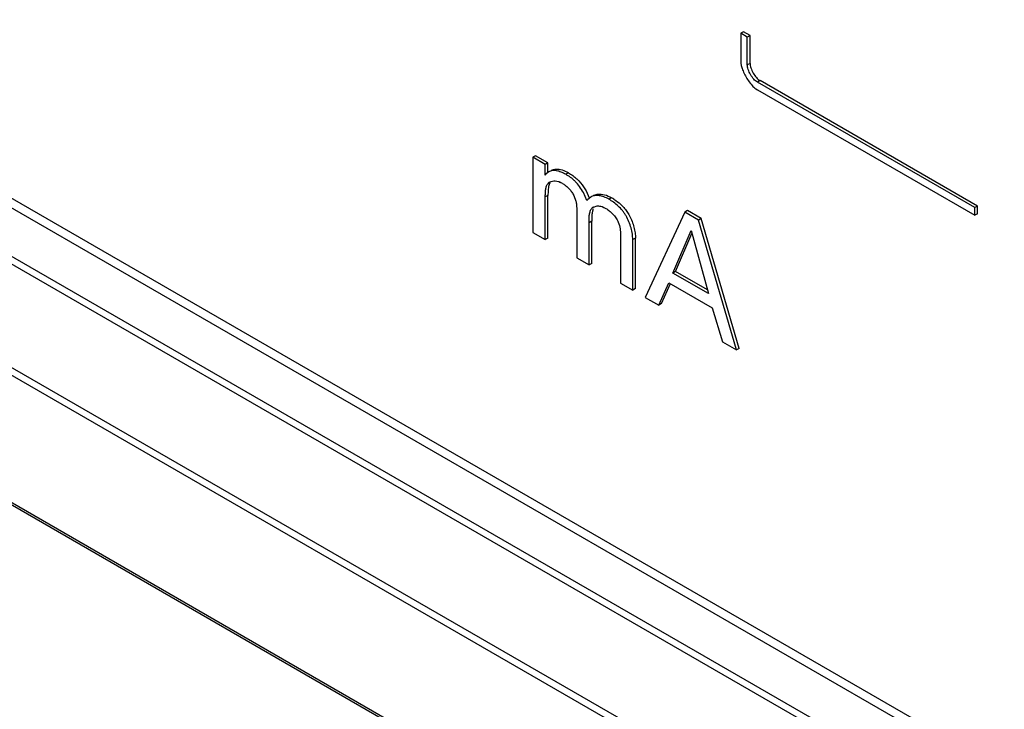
# Model space of a CAD drawing. Header units: inches. Extents: x 0 to 34, y 0 to 22.
# Tile 99 of 125: x 25.952 to 26.344, y 13.839 to 14.113. Entities that reach past the tile are written whole.
import ezdxf

# ---------------------------------------------------------------- set-up
doc = ezdxf.new("R2010")
doc.units = ezdxf.units.IN
doc.header["$LTSCALE"] = 1.87
doc.header["$MEASUREMENT"] = 0
doc.layers.get('0').update_dxf_attribs({"linetype": 'CONTINUOUS'})

msp = doc.modelspace()

# ---------------------------------------------------------------- linework, layer by layer
at = {"color": 7, "linetype": 'CONTINUOUS'}
for p, q in [((26.8801558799, 13.5007648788), (22.1496123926, 16.2321214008)), ((26.8857815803, 13.5013219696), (22.1552372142, 16.232678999)), ((22.1329738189, 16.2225150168), (26.863518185, 13.4911579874)), ((22.1310988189, 16.2205356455), (26.861643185, 13.4891786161)), ((26.8430459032, 13.4556450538), (22.1125015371, 16.1870020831)), ((26.8438221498, 13.4583116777), (22.1132777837, 16.1896687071)), ((22.0390324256, 16.1788942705), (26.9180697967, 13.3617992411)), ((22.0396536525, 16.177563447), (26.9186904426, 13.3604687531)), ((26.2398786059, 14.1085688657), (26.2388179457, 14.1079564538)), ((26.2414651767, 14.1064279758), (26.2388179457, 14.1079564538)), ((26.2388179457, 14.1079564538), (26.2388179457, 14.0969017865)), ((26.2425258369, 14.1070403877), (26.2398786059, 14.1085688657)), ((26.2425258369, 14.1070403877), (26.2414651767, 14.1064279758)), ((26.2414651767, 14.0953733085), (26.2414651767, 14.1064279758)), ((26.2425258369, 14.0959857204), (26.2425258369, 14.1070403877)), ((26.2425258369, 14.0959857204), (26.2414651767, 14.0953733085)), ((26.2448908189, 14.0857825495), (26.2454426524, 14.0854232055)), ((26.2465033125, 14.0891007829), (26.2454426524, 14.088488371)), ((26.3318385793, 14.0386044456), (26.2454426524, 14.088488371)), ((26.2454426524, 14.0854232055), (26.3318385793, 14.0355392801)), ((26.3328992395, 14.0392168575), (26.2465033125, 14.0891007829)), ((26.1572229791, 14.0592446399), (26.156162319, 14.058632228)), ((26.1610605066, 14.0558040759), (26.156162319, 14.058632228)), ((26.156162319, 14.058632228), (26.1562624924, 14.0545838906)), ((26.1621211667, 14.0564164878), (26.1572229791, 14.0592446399)), ((26.1562624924, 14.0545838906), (26.1562624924, 14.0286703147)), ((26.1621211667, 14.0564164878), (26.1610605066, 14.0558040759)), ((26.1610605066, 14.0514521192), (26.1610605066, 14.0558040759)), ((26.1621211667, 14.0528249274), (26.1621211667, 14.0564164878)), ((26.1625460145, 14.0528261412), (26.1614970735, 14.0519742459)), ((26.1703213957, 14.0524548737), (26.1692607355, 14.0518424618)), ((26.1703213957, 14.0524548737), (26.1712398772, 14.0519005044)), ((26.1627616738, 14.048505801), (26.1622979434, 14.048238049)), ((26.1651060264, 14.0492113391), (26.1657872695, 14.0491183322)), ((26.1657872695, 14.0491183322), (26.1664891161, 14.0489245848)), ((26.1664891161, 14.0489245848), (26.167217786, 14.0486308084)), ((26.1622220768, 14.0434307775), (26.1611614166, 14.0428183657)), ((26.1611614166, 14.0258417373), (26.1611614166, 14.0428183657)), ((26.1622514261, 14.0449865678), (26.1622220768, 14.0434307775)), ((26.1622220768, 14.0264541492), (26.1622220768, 14.0434307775)), ((26.1777268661, 14.0413562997), (26.1763091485, 14.0445556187)), ((26.1792029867, 14.0427862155), (26.1781297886, 14.0418634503)), ((26.1875055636, 14.0425329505), (26.1864449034, 14.0419205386)), ((26.1736484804, 14.0384074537), (26.1736484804, 14.0186318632)), ((26.1781297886, 14.0418634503), (26.1777268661, 14.0413562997)), ((26.1803897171, 14.0387278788), (26.1796831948, 14.0383199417)), ((26.1803336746, 14.038824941), (26.1817601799, 14.0392577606)), ((26.1837574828, 14.0389675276), (26.1844696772, 14.0386738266)), ((26.1844696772, 14.0386738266), (26.1852074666, 14.0382864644)), ((26.3328992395, 14.0392168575), (26.3318385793, 14.0386044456)), ((26.3318385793, 14.0355392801), (26.3318385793, 14.0386044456)), ((26.3328992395, 14.036151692), (26.3328992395, 14.0392168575)), ((26.1796818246, 14.0355643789), (26.1796073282, 14.0331563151)), ((26.2165912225, 14.0368439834), (26.2009103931, 14.0028911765)), ((26.2176518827, 14.0374563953), (26.2165912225, 14.0368439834)), ((26.2221154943, 14.0336543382), (26.2165912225, 14.0368439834)), ((26.2231761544, 14.03426675), (26.2176518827, 14.0374563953)), ((26.3328992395, 14.036151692), (26.3318385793, 14.0355392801)), ((26.1796073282, 14.0331563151), (26.178546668, 14.0325439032)), ((26.178546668, 14.0158037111), (26.178546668, 14.0325439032)), ((26.1796073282, 14.0164161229), (26.1796073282, 14.0331563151)), ((26.2231761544, 14.03426675), (26.2221154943, 14.0336543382)), ((26.2371776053, 13.9819509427), (26.2221154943, 14.0336543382)), ((26.2382382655, 13.9825633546), (26.2231761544, 14.03426675)), ((26.1562624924, 14.0286703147), (26.1611614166, 14.0258417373)), ((26.1910337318, 14.0277757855), (26.1910337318, 14.0085938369)), ((26.2119007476, 14.0125670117), (26.2191228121, 14.0294849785)), ((26.2129614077, 14.0131794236), (26.2194352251, 14.0283445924)), ((26.2191228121, 14.0294849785), (26.2259854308, 14.0044346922)), ((26.1622220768, 14.0264541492), (26.1611614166, 14.0258417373)), ((26.1969933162, 14.0264526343), (26.195932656, 14.0258402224)), ((26.195932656, 14.0057652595), (26.195932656, 14.0258402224)), ((26.1969933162, 14.0063776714), (26.1969933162, 14.0264526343)), ((26.1736484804, 14.0186318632), (26.178546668, 14.0158037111)), ((26.1796073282, 14.0164161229), (26.178546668, 14.0158037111)), ((26.2129614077, 14.0131794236), (26.2119007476, 14.0125670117)), ((26.2259854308, 14.0044346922), (26.2119007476, 14.0125670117)), ((26.2255868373, 14.0058896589), (26.2129614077, 14.0131794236)), ((26.1910337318, 14.0085938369), (26.195932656, 14.0057652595)), ((26.2062254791, 13.9998223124), (26.2102464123, 14.0087007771)), ((26.2072861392, 14.0004347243), (26.2108964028, 14.0084064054)), ((26.2102464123, 14.0087007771), (26.2275314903, 13.9987205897)), ((26.1969933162, 14.0063776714), (26.195932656, 14.0057652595)), ((26.2009103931, 14.0028911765), (26.2062254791, 13.9998223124)), ((26.2072861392, 14.0004347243), (26.2062254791, 13.9998223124)), ((26.2275314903, 13.9987205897), (26.2315524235, 13.9851988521)), ((26.2315524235, 13.9851988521), (26.2371776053, 13.9819509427)), ((26.2382382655, 13.9825633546), (26.2371776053, 13.9819509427))]:
    msp.add_line(p, q, dxfattribs=at)
for centre, radius, start, end in [((26.2548250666, 14.099106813), 0.0162863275, 198.7397862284, 202.2380814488), ((26.1667068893, 14.0471957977), 0.0070709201, 141.1327818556, 142.9905064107), ((26.166068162, 14.0477165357), 0.006246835, 137.03286083, 141.1752956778), ((26.1645911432, 14.0459295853), 0.0032538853, 120.014035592, 134.8099489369), ((26.1635018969, 14.040608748), 0.0088408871, 63.0512625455, 65.1460120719), ((26.163029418, 14.0396865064), 0.0098771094, 59.9649001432, 63.032583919), ((26.1770444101, 14.0244160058), 0.0209203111, 57.0774958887, 59.9968438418), ((26.1818481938, 14.0362026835), 0.0030282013, 120.0091460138, 135.6387356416), ((26.1790275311, 14.0267279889), 0.017869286, 41.8814172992, 45.1349817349)]:
    msp.add_arc(centre, radius, start, end, dxfattribs=at)
for points, knots in [([(26.2388179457, 14.0969017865), (26.2388179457, 14.0964194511), (26.2389465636, 14.0953888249), (26.2392261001, 14.0943940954), (26.2394021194, 14.0938744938)], [0, 0, 0, 0, 0.4678591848, 1, 1, 1, 1]), ([(26.2454426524, 14.088488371), (26.2451892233, 14.0886346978), (26.2446868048, 14.0890157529), (26.2437344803, 14.0899964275), (26.2426994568, 14.0914952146), (26.2419178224, 14.0931403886), (26.2415440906, 14.0944551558), (26.2414651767, 14.0950807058), (26.2414651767, 14.0953733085)], [0, 0, 0, 0, 0.10725549, 0.2293528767, 0.500025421, 0.7706788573, 0.8927579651, 1, 1, 1, 1]), ([(26.2425258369, 14.0959857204), (26.2425258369, 14.0956931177), (26.2426047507, 14.0950675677), (26.2429784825, 14.0937528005), (26.243760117, 14.0921076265), (26.2447951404, 14.0906088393), (26.2457474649, 14.0896281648), (26.2462498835, 14.0892471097), (26.2465033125, 14.0891007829)], [0, 0, 0, 0, 0.1072420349, 0.2293211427, 0.499974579, 0.7706471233, 0.89274451, 1, 1, 1, 1]), ([(26.2397501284, 14.0929431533), (26.2400275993, 14.0922621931), (26.2406695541, 14.0909243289), (26.2414450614, 14.0896596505), (26.2418689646, 14.0890467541)], [0, 0, 0, 0, 0.4966607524, 1, 1, 1, 1]), ([(26.2418689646, 14.0890467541), (26.2423180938, 14.0883973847), (26.2432355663, 14.0872219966), (26.2443250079, 14.0861914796), (26.2448908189, 14.0857825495)], [0, 0, 0, 0, 0.5307323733, 1, 1, 1, 1]), ([(26.165428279, 14.0539378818), (26.1662308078, 14.0539694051), (26.1679598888, 14.0536433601), (26.1695275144, 14.0529132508), (26.1703213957, 14.0524548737)], [0, 0, 0, 0, 0.4669849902, 1, 1, 1, 1]), ([(26.1692607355, 14.0518424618), (26.1686752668, 14.0521805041), (26.1675050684, 14.0527554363), (26.1659746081, 14.0532131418), (26.1647993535, 14.0533449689), (26.1639843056, 14.0533184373), (26.1632232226, 14.0531581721), (26.1627603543, 14.0529498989), (26.1625460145, 14.0528261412)], [0, 0, 0, 0, 0.2866370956, 0.5507392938, 0.6723029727, 0.786692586, 0.8950621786, 1, 1, 1, 1]), ([(26.1636066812, 14.0534385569), (26.1638747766, 14.0535933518), (26.1644684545, 14.0538402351), (26.1651036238, 14.0539251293), (26.165428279, 14.0539378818)], [0, 0, 0, 0, 0.4879187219, 1, 1, 1, 1]), ([(26.1763091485, 14.0445556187), (26.1758602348, 14.0453777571), (26.1748795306, 14.0469356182), (26.1734339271, 14.0486819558), (26.1721682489, 14.0498560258), (26.1709148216, 14.0508367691), (26.1699231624, 14.0514599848), (26.1692607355, 14.0518424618)], [0, 0, 0, 0, 0.2734269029, 0.5358766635, 0.6589780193, 0.7767208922, 1, 1, 1, 1]), ([(26.1712398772, 14.0519005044), (26.1718156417, 14.051535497), (26.1729766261, 14.0507210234), (26.174013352, 14.0497491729), (26.1745101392, 14.0492101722)], [0, 0, 0, 0, 0.4818673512, 1, 1, 1, 1]), ([(26.1611614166, 14.0428183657), (26.1611614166, 14.0433417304), (26.1611719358, 14.0443721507), (26.1612951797, 14.0458572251), (26.1615952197, 14.0471873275), (26.1620221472, 14.0479555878), (26.1622979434, 14.048238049)], [0, 0, 0, 0, 0.2781117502, 0.547507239, 0.7902194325, 1, 1, 1, 1]), ([(26.163075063, 14.0484984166), (26.1627647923, 14.0480345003), (26.1623862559, 14.046844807), (26.1622817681, 14.0456397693), (26.1622514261, 14.0449865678)], [0, 0, 0, 0, 0.4604805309, 1, 1, 1, 1]), ([(26.1629635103, 14.048747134), (26.1632735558, 14.0489261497), (26.1639781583, 14.0491905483), (26.1647260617, 14.049235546), (26.1651060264, 14.0492113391)], [0, 0, 0, 0, 0.4846227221, 1, 1, 1, 1]), ([(26.1679732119, 14.048237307), (26.1683642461, 14.0480115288), (26.1691471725, 14.0474788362), (26.1702499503, 14.046517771), (26.1712802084, 14.0453775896), (26.1724625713, 14.043668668), (26.1732179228, 14.0417339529), (26.1735838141, 14.0397966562), (26.1736484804, 14.0388574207), (26.1736484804, 14.0384074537)], [0, 0, 0, 0, 0.1142054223, 0.2387144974, 0.3692047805, 0.5018701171, 0.762685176, 0.8861910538, 1, 1, 1, 1]), ([(26.1745101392, 14.0492101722), (26.1753931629, 14.0482521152), (26.1769457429, 14.046125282), (26.17811794, 14.0437709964), (26.1785813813, 14.0425436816)], [0, 0, 0, 0, 0.4982832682, 1, 1, 1, 1]), ([(26.1864449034, 14.0419205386), (26.1858214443, 14.0422805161), (26.184561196, 14.042875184), (26.1826253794, 14.0433732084), (26.1807966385, 14.0434104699), (26.1796741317, 14.0430582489), (26.1792029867, 14.0427862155)], [0, 0, 0, 0, 0.2846564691, 0.5476279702, 0.7848864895, 1, 1, 1, 1]), ([(26.1802636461, 14.043398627), (26.180397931, 14.0434761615), (26.1809704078, 14.0437613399), (26.1816061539, 14.043907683), (26.182087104, 14.0439549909)], [0, 0, 0, 0, 0.2429163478, 1, 1, 1, 1]), ([(26.182087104, 14.0439549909), (26.182966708, 14.0440415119), (26.184886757, 14.0437975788), (26.1866354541, 14.0430353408), (26.1875055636, 14.0425329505)], [0, 0, 0, 0, 0.4679963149, 1, 1, 1, 1]), ([(26.178546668, 14.0325439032), (26.178546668, 14.0330891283), (26.1785618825, 14.0341725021), (26.178652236, 14.0355090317), (26.1788297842, 14.0365265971), (26.1790753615, 14.0374060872), (26.1793916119, 14.038014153), (26.1796831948, 14.0383199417)], [0, 0, 0, 0, 0.2728338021, 0.5421524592, 0.6693829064, 0.7885660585, 1, 1, 1, 1]), ([(26.1817601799, 14.0392577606), (26.1820836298, 14.0392848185), (26.1827666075, 14.0392574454), (26.1834254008, 14.0390842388), (26.1837574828, 14.0389675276)], [0, 0, 0, 0, 0.4797401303, 1, 1, 1, 1]), ([(26.195932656, 14.0258402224), (26.195932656, 14.0265878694), (26.1957979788, 14.0281592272), (26.1952872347, 14.0305452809), (26.1944611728, 14.0329751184), (26.193512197, 14.0349333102), (26.192591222, 14.0363984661), (26.1915816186, 14.0377449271), (26.1901784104, 14.0392327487), (26.1883589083, 14.0407231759), (26.1870802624, 14.0415536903), (26.1864449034, 14.0419205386)], [0, 0, 0, 0, 0.1148307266, 0.2412332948, 0.3739913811, 0.5080991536, 0.5743450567, 0.6395297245, 0.7663269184, 0.8873173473, 1, 1, 1, 1]), ([(26.1884146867, 14.04197665), (26.1886916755, 14.0417973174), (26.1898296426, 14.0410218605), (26.1908911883, 14.0401319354), (26.1916332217, 14.0393932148)], [0, 0, 0, 0, 0.2396277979, 1, 1, 1, 1]), ([(26.1923317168, 14.0386573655), (26.1927767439, 14.0381606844), (26.1936211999, 14.0371014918), (26.1943214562, 14.0359420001), (26.1946423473, 14.0353381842)], [0, 0, 0, 0, 0.4937447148, 1, 1, 1, 1]), ([(26.1802090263, 14.038099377), (26.1800439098, 14.0377232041), (26.1798156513, 14.0368790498), (26.1797168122, 14.0360181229), (26.1796818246, 14.0355643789)], [0, 0, 0, 0, 0.4744341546, 1, 1, 1, 1]), ([(26.1852074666, 14.0382864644), (26.1856978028, 14.0380033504), (26.1866750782, 14.0373065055), (26.1880223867, 14.0360348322), (26.1892378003, 14.0345308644), (26.1898925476, 14.0333984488), (26.1901564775, 14.0328086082)], [0, 0, 0, 0, 0.2270280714, 0.478876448, 0.7408958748, 1, 1, 1, 1]), ([(26.1946423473, 14.0353381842), (26.195403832, 14.0339053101), (26.1962631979, 14.0316449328), (26.1968756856, 14.0286162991), (26.1969933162, 14.0271508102), (26.1969933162, 14.0264526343)], [0, 0, 0, 0, 0.525635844, 0.773834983, 1, 1, 1, 1]), ([(26.1901564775, 14.0328086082), (26.1905243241, 14.0319855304), (26.1909591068, 14.0303007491), (26.1910337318, 14.0285865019), (26.1910337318, 14.0277757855)], [0, 0, 0, 0, 0.5265206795, 1, 1, 1, 1])]:
    msp.add_open_spline(points, degree=3, knots=knots, dxfattribs=at)

doc.saveas('drawing.dxf')
